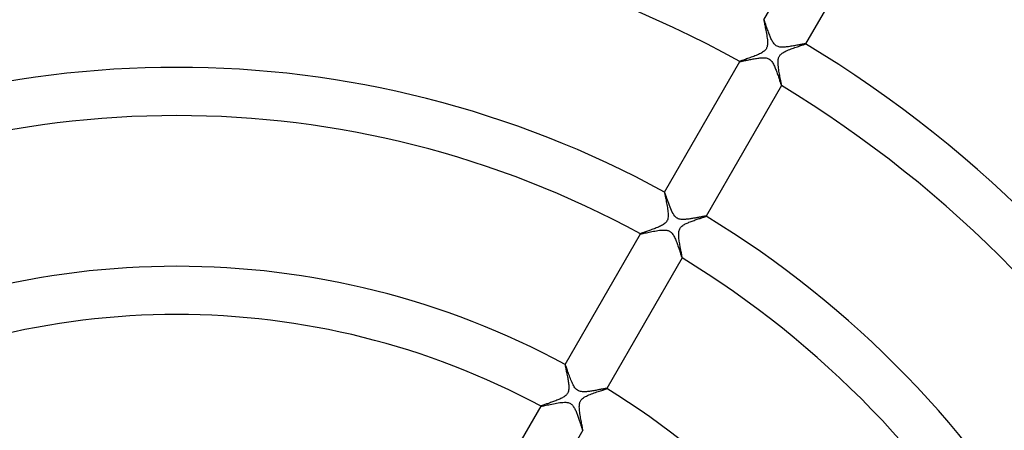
# Model space of a CAD drawing. Header units: millimetres. Extents: x -310 to 310, y -273 to 273.
# Tile 39 of 76: x -13 to 69, y 54 to 88. Entities that reach past the tile are written whole.
import ezdxf

# ---------------------------------------------------------------- set-up
doc = ezdxf.new("R2010")
doc.units = ezdxf.units.MM
doc.layers.add('HIDDEN', color=7, linetype='Continuous')
doc.layers.add('THICK', color=7, linetype='Continuous')

msp = doc.modelspace()

# ---------------------------------------------------------------- linework, layer by layer
at = {"layer": 'HIDDEN'}
for p, q in [((48.758, 88.45), (48.757, 88.45)), ((48.757, 88.45), (48.757, 88.449)), ((48.759, 88.451), (48.758, 88.451)), ((48.758, 88.451), (48.758, 88.45)), ((48.76, 88.451), (48.759, 88.451)), ((48.76, 88.45), (48.76, 88.451)), ((48.766, 88.444), (48.76, 88.45)), ((48.774, 88.429), (48.766, 88.444)), ((48.785, 88.407), (48.774, 88.429)), ((48.797, 88.377), (48.785, 88.407)), ((48.811, 88.341), (48.797, 88.377)), ((48.828, 88.297), (48.811, 88.341)), ((48.846, 88.248), (48.828, 88.297)), ((48.865, 88.193), (48.846, 88.248)), ((48.887, 88.134), (48.865, 88.193)), ((48.909, 88.069), (48.887, 88.134)), ((48.933, 88), (48.909, 88.069)), ((48.959, 87.927), (48.933, 88)), ((48.985, 87.851), (48.959, 87.927)), ((49.013, 87.771), (48.985, 87.851)), ((49.042, 87.689), (49.013, 87.771)), ((49.072, 87.604), (49.042, 87.689)), ((49.104, 87.517), (49.072, 87.604)), ((49.136, 87.428), (49.104, 87.517)), ((49.17, 87.338), (49.136, 87.428)), ((49.204, 87.247), (49.17, 87.338)), ((49.24, 87.156), (49.204, 87.247)), ((49.276, 87.066), (49.24, 87.156)), ((49.313, 86.979), (49.276, 87.066)), ((49.35, 86.895), (49.313, 86.979)), ((49.388, 86.814), (49.35, 86.895)), ((49.427, 86.737), (49.388, 86.814)), ((49.467, 86.664), (49.427, 86.737)), ((49.51, 86.592), (49.467, 86.664)), ((49.556, 86.522), (49.51, 86.592)), ((49.607, 86.455), (49.556, 86.522)), ((49.663, 86.394), (49.607, 86.455)), ((49.724, 86.338), (49.663, 86.394)), ((49.791, 86.29), (49.724, 86.338)), ((49.861, 86.252), (49.791, 86.29)), ((49.935, 86.222), (49.861, 86.252)), ((50.01, 86.201), (49.935, 86.222)), ((50.088, 86.186), (50.01, 86.201)), ((50.169, 86.176), (50.088, 86.186)), ((50.253, 86.172), (50.169, 86.176)), ((50.339, 86.171), (50.253, 86.172)), ((50.427, 86.175), (50.339, 86.171)), ((50.518, 86.181), (50.427, 86.175)), ((50.612, 86.189), (50.518, 86.181)), ((50.709, 86.2), (50.612, 86.189)), ((50.807, 86.213), (50.709, 86.2)), ((50.907, 86.228), (50.807, 86.213)), ((51.007, 86.244), (50.907, 86.228)), ((51.107, 86.26), (51.007, 86.244)), ((51.205, 86.277), (51.107, 86.26)), ((51.301, 86.294), (51.205, 86.277)), ((51.394, 86.311), (51.301, 86.294)), ((51.484, 86.328), (51.394, 86.311)), ((51.57, 86.345), (51.484, 86.328)), ((51.653, 86.36), (51.57, 86.345)), ((51.732, 86.375), (51.653, 86.36)), ((51.806, 86.389), (51.732, 86.375)), ((51.876, 86.403), (51.806, 86.389)), ((51.94, 86.414), (51.876, 86.403)), ((51.999, 86.425), (51.94, 86.414)), ((52.052, 86.434), (51.999, 86.425)), ((52.099, 86.442), (52.052, 86.434)), ((52.138, 86.448), (52.099, 86.442)), ((52.17, 86.452), (52.138, 86.448)), ((52.195, 86.454), (52.17, 86.452)), ((52.211, 86.455), (52.195, 86.454)), ((52.22, 86.453), (52.211, 86.455)), ((52.221, 86.452), (52.22, 86.453)), ((52.221, 86.451), (52.221, 86.452)), ((52.221, 86.452), (52.221, 86.452)), ((52.221, 86.45), (52.221, 86.451)), ((52.221, 86.451), (52.221, 86.451)), ((52.221, 86.449), (52.221, 86.45)), ((47.041, 85.03), (47.105, 85.044)), ((47.105, 85.044), (47.175, 85.058)), ((47.175, 85.058), (47.249, 85.074)), ((47.249, 85.074), (47.328, 85.09)), ((47.328, 85.09), (47.411, 85.107)), ((47.411, 85.107), (47.497, 85.125)), ((47.497, 85.125), (47.586, 85.143)), ((47.586, 85.143), (47.678, 85.162)), ((47.678, 85.162), (47.773, 85.18)), ((47.773, 85.18), (47.87, 85.198)), ((47.87, 85.198), (47.966, 85.216)), ((47.966, 85.216), (48.062, 85.232)), ((48.062, 85.232), (48.158, 85.248)), ((48.158, 85.248), (48.252, 85.262)), ((48.252, 85.262), (48.344, 85.274)), ((48.344, 85.274), (48.434, 85.284)), ((48.434, 85.284), (48.523, 85.292)), ((48.523, 85.292), (48.61, 85.298)), ((48.61, 85.298), (48.697, 85.3)), ((48.697, 85.3), (48.781, 85.299)), ((48.781, 85.299), (48.862, 85.293)), ((48.862, 85.293), (48.942, 85.282)), ((48.942, 85.282), (49.02, 85.265)), ((49.02, 85.265), (49.097, 85.239)), ((49.097, 85.239), (49.171, 85.205)), ((49.171, 85.205), (49.242, 85.161)), ((49.242, 85.161), (49.308, 85.107)), ((49.308, 85.107), (49.367, 85.046)), ((49.367, 85.046), (49.421, 84.981)), ((46.759, 84.988), (46.758, 84.987)), ((46.758, 84.987), (46.758, 84.987)), ((46.758, 84.987), (46.759, 84.986)), ((46.759, 84.989), (46.759, 84.988)), ((46.759, 84.986), (46.759, 84.986)), ((46.759, 84.986), (46.76, 84.985)), ((46.76, 84.985), (46.769, 84.984)), ((46.769, 84.984), (46.785, 84.985)), ((46.785, 84.985), (46.81, 84.987)), ((46.81, 84.987), (46.843, 84.992)), ((46.843, 84.992), (46.882, 84.999)), ((46.882, 84.999), (46.929, 85.008)), ((46.929, 85.008), (46.982, 85.018)), ((46.982, 85.018), (47.041, 85.03)), ((49.421, 84.981), (49.47, 84.911)), ((49.47, 84.911), (49.515, 84.837)), ((49.515, 84.837), (49.557, 84.762)), ((49.557, 84.762), (49.595, 84.686)), ((49.595, 84.686), (49.631, 84.609)), ((49.631, 84.609), (49.667, 84.528)), ((49.667, 84.528), (49.702, 84.445)), ((49.702, 84.445), (49.737, 84.358)), ((49.737, 84.358), (49.771, 84.27)), ((49.771, 84.27), (49.805, 84.179)), ((49.805, 84.179), (49.838, 84.088)), ((49.838, 84.088), (49.87, 83.996)), ((49.87, 83.996), (49.902, 83.904)), ((49.902, 83.904), (49.933, 83.814)), ((49.933, 83.814), (49.962, 83.726)), ((49.962, 83.726), (49.991, 83.64)), ((49.991, 83.64), (50.018, 83.558)), ((50.018, 83.558), (50.044, 83.48)), ((50.044, 83.48), (50.068, 83.405)), ((50.068, 83.405), (50.091, 83.335)), ((50.091, 83.335), (50.113, 83.27)), ((50.113, 83.27), (50.133, 83.21)), ((50.133, 83.21), (50.151, 83.156)), ((50.151, 83.156), (50.167, 83.109)), ((50.167, 83.109), (50.182, 83.069)), ((50.182, 83.069), (50.195, 83.036)), ((50.195, 83.036), (50.205, 83.011)), ((50.205, 83.011), (50.214, 82.995)), ((50.214, 82.995), (50.22, 82.988)), ((50.22, 82.988), (50.22, 82.988)), ((50.22, 82.988), (50.221, 82.987)), ((50.221, 82.987), (50.222, 82.987)), ((50.222, 82.987), (50.222, 82.988)), ((50.222, 82.988), (50.223, 82.988)), ((50.223, 82.988), (50.223, 82.989)), ((40.506, 74.158), (40.505, 74.157)), ((40.505, 74.157), (40.505, 74.156)), ((40.507, 74.158), (40.506, 74.158)), ((40.506, 74.158), (40.506, 74.158)), ((40.508, 74.158), (40.507, 74.158)), ((40.508, 74.157), (40.508, 74.158)), ((40.52, 74.141), (40.508, 74.157)), ((40.538, 74.103), (40.52, 74.141)), ((40.562, 74.043), (40.538, 74.103)), ((40.591, 73.964), (40.562, 74.043)), ((40.626, 73.867), (40.591, 73.964)), ((40.666, 73.755), (40.626, 73.867)), ((40.709, 73.63), (40.666, 73.755)), ((40.757, 73.495), (40.709, 73.63)), ((40.808, 73.35), (40.757, 73.495)), ((40.862, 73.201), (40.808, 73.35)), ((40.918, 73.051), (40.862, 73.201)), ((40.975, 72.903), (40.918, 73.051)), ((41.033, 72.759), (40.975, 72.903)), ((41.093, 72.621), (41.033, 72.759)), ((41.154, 72.491), (41.093, 72.621)), ((41.22, 72.368), (41.154, 72.491)), ((41.29, 72.256), (41.22, 72.368)), ((41.36, 72.162), (41.29, 72.256)), ((41.429, 72.089), (41.36, 72.162)), ((41.495, 72.033), (41.429, 72.089)), ((41.566, 71.986), (41.495, 72.033)), ((41.643, 71.948), (41.566, 71.986)), ((42.756, 71.953), (42.681, 71.942)), ((42.831, 71.966), (42.756, 71.953)), ((42.904, 71.978), (42.831, 71.966)), ((42.977, 71.991), (42.904, 71.978)), ((43.048, 72.003), (42.977, 71.991)), ((43.118, 72.016), (43.048, 72.003)), ((43.186, 72.028), (43.118, 72.016)), ((43.253, 72.041), (43.186, 72.028)), ((43.318, 72.053), (43.253, 72.041)), ((43.381, 72.065), (43.318, 72.053)), ((43.441, 72.076), (43.381, 72.065)), ((43.5, 72.087), (43.441, 72.076)), ((43.555, 72.098), (43.5, 72.087)), ((43.609, 72.108), (43.555, 72.098)), ((43.659, 72.117), (43.609, 72.108)), ((43.706, 72.126), (43.659, 72.117)), ((43.75, 72.133), (43.706, 72.126)), ((43.791, 72.14), (43.75, 72.133)), ((43.828, 72.147), (43.791, 72.14)), ((43.862, 72.152), (43.828, 72.147)), ((43.891, 72.156), (43.862, 72.152)), ((43.915, 72.159), (43.891, 72.156)), ((43.935, 72.161), (43.915, 72.159)), ((43.951, 72.162), (43.935, 72.161)), ((43.962, 72.162), (43.951, 72.162)), ((43.968, 72.16), (43.962, 72.162)), ((43.969, 72.159), (43.968, 72.16)), ((43.969, 72.158), (43.969, 72.159)), ((43.969, 72.159), (43.969, 72.159)), ((43.969, 72.157), (43.969, 72.158)), ((43.969, 72.158), (43.969, 72.158)), ((43.969, 72.156), (43.969, 72.157)), ((41.725, 71.92), (41.643, 71.948)), ((41.809, 71.901), (41.725, 71.92)), ((41.892, 71.889), (41.809, 71.901)), ((41.973, 71.883), (41.892, 71.889)), ((42.049, 71.881), (41.973, 71.883)), ((42.118, 71.883), (42.049, 71.881)), ((42.183, 71.885), (42.118, 71.883)), ((42.25, 71.89), (42.183, 71.885)), ((42.319, 71.895), (42.25, 71.89)), ((42.389, 71.902), (42.319, 71.895)), ((42.461, 71.911), (42.389, 71.902)), ((42.533, 71.92), (42.461, 71.911)), ((42.607, 71.93), (42.533, 71.92)), ((42.681, 71.942), (42.607, 71.93)), ((38.507, 70.696), (38.506, 70.695)), ((38.506, 70.695), (38.506, 70.694)), ((38.506, 70.694), (38.506, 70.694)), ((38.506, 70.694), (38.507, 70.693)), ((38.507, 70.693), (38.507, 70.693)), ((38.507, 70.693), (38.508, 70.692)), ((38.508, 70.692), (38.522, 70.691)), ((38.522, 70.691), (38.553, 70.694)), ((38.553, 70.694), (38.598, 70.701)), ((38.598, 70.701), (38.656, 70.711)), ((38.656, 70.711), (38.727, 70.725)), ((38.727, 70.725), (38.809, 70.742)), ((38.809, 70.742), (38.901, 70.762)), ((38.901, 70.762), (39.002, 70.783)), ((39.002, 70.783), (39.11, 70.805)), ((39.11, 70.805), (39.224, 70.829)), ((39.224, 70.829), (39.342, 70.854)), ((39.342, 70.854), (39.464, 70.878)), ((39.464, 70.878), (39.588, 70.902)), ((39.588, 70.902), (39.713, 70.925)), ((39.713, 70.925), (39.839, 70.947)), ((39.839, 70.947), (39.965, 70.966)), ((39.965, 70.966), (40.088, 70.983)), ((40.088, 70.983), (40.208, 70.997)), ((40.208, 70.997), (40.324, 71.006)), ((40.324, 71.006), (40.434, 71.01)), ((40.434, 71.01), (40.537, 71.009)), ((40.537, 71.009), (40.626, 71.002)), ((40.626, 71.002), (40.702, 70.99)), ((40.702, 70.99), (40.766, 70.976)), ((40.766, 70.976), (40.82, 70.96)), ((40.82, 70.96), (40.867, 70.941)), ((40.867, 70.941), (40.913, 70.92)), ((40.913, 70.92), (40.957, 70.895)), ((40.957, 70.895), (40.998, 70.867)), ((40.998, 70.867), (41.036, 70.837)), ((41.036, 70.837), (41.075, 70.801)), ((41.075, 70.801), (41.115, 70.759)), ((41.115, 70.759), (41.157, 70.709)), ((41.157, 70.709), (41.2, 70.65)), ((41.2, 70.65), (41.245, 70.581)), ((41.245, 70.581), (41.288, 70.507)), ((41.288, 70.507), (41.329, 70.428)), ((41.329, 70.428), (41.369, 70.345)), ((41.369, 70.345), (41.408, 70.26)), ((41.408, 70.26), (41.445, 70.171)), ((41.445, 70.171), (41.482, 70.08)), ((41.482, 70.08), (41.518, 69.987)), ((41.518, 69.987), (41.553, 69.892)), ((41.553, 69.892), (41.588, 69.795)), ((41.588, 69.795), (41.622, 69.699)), ((41.622, 69.699), (41.655, 69.603)), ((41.655, 69.603), (41.687, 69.507)), ((41.687, 69.507), (41.718, 69.414)), ((41.718, 69.414), (41.748, 69.324)), ((41.748, 69.324), (41.776, 69.239)), ((41.776, 69.239), (41.802, 69.159)), ((41.802, 69.159), (41.826, 69.085)), ((41.826, 69.085), (41.848, 69.017)), ((41.848, 69.017), (41.869, 68.955)), ((41.869, 68.955), (41.887, 68.899)), ((41.887, 68.899), (41.904, 68.849)), ((41.904, 68.849), (41.92, 68.805)), ((41.92, 68.805), (41.933, 68.769)), ((41.933, 68.769), (41.945, 68.739)), ((41.945, 68.739), (41.954, 68.716)), ((41.954, 68.716), (41.962, 68.702)), ((41.962, 68.702), (41.967, 68.695)), ((41.967, 68.695), (41.968, 68.694)), ((41.968, 68.694), (41.969, 68.694)), ((41.969, 68.694), (41.97, 68.695)), ((41.969, 68.694), (41.969, 68.694)), ((41.97, 68.695), (41.971, 68.696)), ((41.97, 68.695), (41.97, 68.695)), ((32.253, 59.863), (32.252, 59.863)), ((32.252, 59.863), (32.252, 59.862)), ((32.254, 59.863), (32.253, 59.863)), ((32.253, 59.863), (32.253, 59.863)), ((32.255, 59.863), (32.254, 59.863)), ((32.264, 59.853), (32.255, 59.863)), ((32.255, 59.863), (32.255, 59.863)), ((32.276, 59.828), (32.264, 59.853)), ((32.292, 59.791), (32.276, 59.828)), ((32.312, 59.741), (32.292, 59.791)), ((32.335, 59.68), (32.312, 59.741)), ((32.361, 59.609), (32.335, 59.68)), ((32.39, 59.528), (32.361, 59.609)), ((32.422, 59.44), (32.39, 59.528)), ((32.455, 59.344), (32.422, 59.44)), ((32.491, 59.243), (32.455, 59.344)), ((32.529, 59.136), (32.491, 59.243)), ((32.569, 59.025), (32.529, 59.136)), ((32.61, 58.912), (32.569, 59.025)), ((32.652, 58.8), (32.61, 58.912)), ((32.694, 58.688), (32.652, 58.8)), ((32.738, 58.578), (32.694, 58.688)), ((32.782, 58.47), (32.738, 58.578)), ((32.826, 58.367), (32.782, 58.47)), ((32.871, 58.268), (32.826, 58.367)), ((32.918, 58.173), (32.871, 58.268)), ((32.967, 58.084), (32.918, 58.173)), ((33.018, 57.999), (32.967, 58.084)), ((33.072, 57.921), (33.018, 57.999)), ((33.132, 57.848), (33.072, 57.921)), ((33.199, 57.781), (33.132, 57.848)), ((33.273, 57.723), (33.199, 57.781)), ((33.354, 57.677), (33.273, 57.723)), ((33.438, 57.642), (33.354, 57.677)), ((33.526, 57.618), (33.438, 57.642)), ((33.613, 57.603), (33.526, 57.618)), ((33.698, 57.595), (33.613, 57.603)), ((33.779, 57.592), (33.698, 57.595)), ((33.856, 57.592), (33.779, 57.592)), ((33.935, 57.595), (33.856, 57.592)), ((34.016, 57.601), (33.935, 57.595)), ((34.099, 57.608), (34.016, 57.601)), ((34.185, 57.617), (34.099, 57.608)), ((34.272, 57.628), (34.185, 57.617)), ((34.36, 57.64), (34.272, 57.628)), ((34.449, 57.654), (34.36, 57.64)), ((34.539, 57.668), (34.449, 57.654)), ((34.627, 57.682), (34.539, 57.668)), ((34.713, 57.697), (34.627, 57.682)), ((34.798, 57.712), (34.713, 57.697)), ((34.881, 57.727), (34.798, 57.712)), ((34.961, 57.741), (34.881, 57.727)), ((35.039, 57.756), (34.961, 57.741)), ((35.113, 57.77), (35.039, 57.756)), ((35.185, 57.783), (35.113, 57.77)), ((35.254, 57.796), (35.185, 57.783)), ((35.318, 57.808), (35.254, 57.796)), ((35.379, 57.819), (35.318, 57.808)), ((35.436, 57.829), (35.379, 57.819)), ((35.489, 57.838), (35.436, 57.829)), ((35.536, 57.846), (35.489, 57.838)), ((35.579, 57.853), (35.536, 57.846)), ((35.617, 57.859), (35.579, 57.853)), ((35.649, 57.863), (35.617, 57.859)), ((35.674, 57.866), (35.649, 57.863)), ((35.694, 57.867), (35.674, 57.866)), ((35.708, 57.867), (35.694, 57.867)), ((35.715, 57.866), (35.708, 57.867)), ((35.716, 57.865), (35.715, 57.866)), ((35.716, 57.864), (35.716, 57.865)), ((35.716, 57.865), (35.716, 57.865)), ((35.717, 57.863), (35.716, 57.864)), ((35.716, 57.862), (35.716, 57.863)), ((35.716, 57.863), (35.717, 57.863)), ((30.35, 56.407), (30.412, 56.419)), ((30.412, 56.419), (30.488, 56.434)), ((30.488, 56.434), (30.577, 56.453)), ((30.577, 56.453), (30.676, 56.474)), ((30.676, 56.474), (30.784, 56.497)), ((30.784, 56.497), (30.901, 56.522)), ((30.901, 56.522), (31.024, 56.548)), ((31.024, 56.548), (31.151, 56.574)), ((31.151, 56.574), (31.282, 56.6)), ((31.282, 56.6), (31.415, 56.626)), ((31.415, 56.626), (31.549, 56.649)), ((31.549, 56.649), (31.683, 56.671)), ((31.683, 56.671), (31.815, 56.69)), ((31.815, 56.69), (31.945, 56.705)), ((31.945, 56.705), (32.07, 56.716)), ((32.07, 56.716), (32.191, 56.72)), ((32.191, 56.72), (32.306, 56.718)), ((32.306, 56.718), (32.408, 56.708)), ((32.408, 56.708), (32.494, 56.692)), ((32.494, 56.692), (32.566, 56.672)), ((32.566, 56.672), (32.632, 56.646)), ((32.632, 56.646), (32.695, 56.613)), ((32.695, 56.613), (32.755, 56.573)), ((32.755, 56.573), (32.81, 56.526)), ((32.81, 56.526), (32.861, 56.475)), ((32.861, 56.475), (32.908, 56.419)), ((32.908, 56.419), (32.951, 56.36)), ((30.254, 56.401), (30.253, 56.4)), ((30.253, 56.4), (30.253, 56.399)), ((30.253, 56.399), (30.253, 56.399)), ((30.253, 56.399), (30.253, 56.398)), ((30.253, 56.398), (30.254, 56.398)), ((30.254, 56.398), (30.255, 56.397)), ((30.255, 56.397), (30.27, 56.396)), ((30.27, 56.396), (30.302, 56.399)), ((30.302, 56.399), (30.35, 56.407)), ((32.951, 56.36), (32.991, 56.298)), ((32.991, 56.298), (33.027, 56.236)), ((33.027, 56.236), (33.062, 56.171)), ((33.062, 56.171), (33.096, 56.103)), ((33.096, 56.103), (33.13, 56.032)), ((33.13, 56.032), (33.162, 55.958)), ((33.162, 55.958), (33.194, 55.881)), ((33.194, 55.881), (33.226, 55.803)), ((33.226, 55.803), (33.257, 55.723)), ((33.257, 55.723), (33.287, 55.642)), ((33.287, 55.642), (33.317, 55.561)), ((33.317, 55.561), (33.345, 55.48)), ((33.345, 55.48), (33.373, 55.4)), ((33.373, 55.4), (33.401, 55.32)), ((33.401, 55.32), (33.427, 55.241)), ((33.427, 55.241), (33.453, 55.163)), ((33.453, 55.163), (33.478, 55.087)), ((33.478, 55.087), (33.502, 55.013)), ((33.502, 55.013), (33.525, 54.941)), ((33.525, 54.941), (33.547, 54.872)), ((33.547, 54.872), (33.569, 54.807)), ((33.569, 54.807), (33.589, 54.744)), ((33.589, 54.744), (33.608, 54.686)), ((33.608, 54.686), (33.626, 54.632)), ((33.626, 54.632), (33.642, 54.582)), ((33.642, 54.582), (33.657, 54.538)), ((33.657, 54.538), (33.671, 54.499)), ((33.671, 54.499), (33.683, 54.466)), ((33.683, 54.466), (33.693, 54.439)), ((33.693, 54.439), (33.702, 54.419)), ((33.702, 54.419), (33.709, 54.406)), ((33.709, 54.406), (33.714, 54.4)), ((33.714, 54.4), (33.715, 54.4)), ((33.715, 54.4), (33.716, 54.399)), ((33.716, 54.399), (33.717, 54.4)), ((33.716, 54.399), (33.716, 54.399)), ((33.717, 54.4), (33.718, 54.401)), ((33.717, 54.4), (33.717, 54.4))]:
    msp.add_line(p, q, dxfattribs=at)
at = {"layer": 'THICK'}
for p, q in [((48.757, 88.449), (55.01, 99.281)), ((58.474, 97.281), (52.221, 86.449)), ((48.757, 88.449), (48.755, 88.436)), ((48.755, 88.436), (48.757, 88.41)), ((48.757, 88.41), (48.763, 88.37)), ((48.763, 88.37), (48.772, 88.317)), ((48.772, 88.317), (48.784, 88.253)), ((48.784, 88.253), (48.799, 88.179)), ((48.799, 88.179), (48.816, 88.095)), ((48.816, 88.095), (48.835, 88.002)), ((48.835, 88.002), (48.856, 87.901)), ((48.856, 87.901), (48.878, 87.793)), ((48.878, 87.793), (48.901, 87.679)), ((48.901, 87.679), (48.925, 87.559)), ((48.925, 87.559), (48.949, 87.435)), ((48.949, 87.435), (48.973, 87.306)), ((48.973, 87.306), (48.995, 87.175)), ((48.995, 87.175), (49.016, 87.045)), ((49.016, 87.045), (49.034, 86.917)), ((49.034, 86.917), (49.048, 86.792)), ((49.048, 86.792), (49.058, 86.672)), ((49.058, 86.672), (49.063, 86.557)), ((48.836, 85.892), (48.787, 85.848)), ((48.877, 85.935), (48.836, 85.892)), ((48.911, 85.976), (48.877, 85.935)), ((48.941, 86.019), (48.911, 85.976)), ((48.967, 86.064), (48.941, 86.019)), ((48.99, 86.11), (48.967, 86.064)), ((49.01, 86.159), (48.99, 86.11)), ((49.027, 86.213), (49.01, 86.159)), ((49.042, 86.278), (49.027, 86.213)), ((49.054, 86.356), (49.042, 86.278)), ((49.061, 86.449), (49.054, 86.356)), ((49.063, 86.557), (49.061, 86.449)), ((50.515, 85.813), (50.607, 85.858)), ((50.607, 85.858), (50.704, 85.901)), ((50.704, 85.901), (50.804, 85.943)), ((50.804, 85.943), (50.907, 85.984)), ((50.907, 85.984), (51.012, 86.024)), ((51.012, 86.024), (51.119, 86.063)), ((51.119, 86.063), (51.226, 86.101)), ((51.226, 86.101), (51.332, 86.138)), ((51.332, 86.138), (51.437, 86.174)), ((51.437, 86.174), (51.54, 86.209)), ((51.54, 86.209), (51.64, 86.242)), ((51.64, 86.242), (51.735, 86.273)), ((51.735, 86.273), (51.824, 86.303)), ((51.824, 86.303), (51.907, 86.331)), ((51.907, 86.331), (51.982, 86.356)), ((51.982, 86.356), (52.049, 86.378)), ((52.049, 86.378), (52.106, 86.399)), ((52.106, 86.399), (52.153, 86.416)), ((52.153, 86.416), (52.188, 86.43)), ((52.188, 86.43), (52.211, 86.442)), ((52.211, 86.442), (52.221, 86.449)), ((46.867, 85.039), (46.823, 85.021)), ((46.921, 85.059), (46.867, 85.039)), ((46.984, 85.082), (46.921, 85.059)), ((47.055, 85.107), (46.984, 85.082)), ((47.134, 85.134), (47.055, 85.107)), ((47.219, 85.164), (47.134, 85.134)), ((47.309, 85.195), (47.219, 85.164)), ((47.404, 85.228), (47.309, 85.195)), ((47.502, 85.263), (47.404, 85.228)), ((47.603, 85.298), (47.502, 85.263)), ((47.706, 85.335), (47.603, 85.298)), ((47.809, 85.372), (47.706, 85.335)), ((47.913, 85.411), (47.809, 85.372)), ((48.016, 85.45), (47.913, 85.411)), ((48.117, 85.491), (48.016, 85.45)), ((48.217, 85.532), (48.117, 85.491)), ((48.313, 85.573), (48.217, 85.532)), ((48.407, 85.617), (48.313, 85.573)), ((48.496, 85.661), (48.407, 85.617)), ((48.58, 85.707), (48.496, 85.661)), ((48.658, 85.754), (48.58, 85.707)), ((48.729, 85.802), (48.658, 85.754)), ((48.787, 85.848), (48.729, 85.802)), ((49.935, 84.99), (49.941, 85.082)), ((49.941, 85.082), (49.951, 85.161)), ((49.951, 85.161), (49.964, 85.229)), ((49.964, 85.229), (49.981, 85.288)), ((49.981, 85.288), (50, 85.341)), ((50, 85.341), (50.023, 85.391)), ((50.023, 85.391), (50.049, 85.439)), ((50.049, 85.439), (50.08, 85.484)), ((50.08, 85.484), (50.116, 85.529)), ((50.116, 85.529), (50.158, 85.573)), ((50.158, 85.573), (50.209, 85.62)), ((50.209, 85.62), (50.271, 85.668)), ((50.271, 85.668), (50.345, 85.718)), ((50.345, 85.718), (50.427, 85.767)), ((50.427, 85.767), (50.515, 85.813)), ((40.505, 74.156), (46.759, 84.989)), ((46.768, 84.996), (46.759, 84.989)), ((46.79, 85.007), (46.768, 84.996)), ((46.823, 85.021), (46.79, 85.007)), ((49.935, 84.888), (49.935, 84.99)), ((49.939, 84.78), (49.935, 84.888)), ((49.948, 84.668), (49.939, 84.78)), ((49.96, 84.553), (49.948, 84.668)), ((49.976, 84.435), (49.96, 84.553)), ((49.993, 84.316), (49.976, 84.435)), ((50.012, 84.196), (49.993, 84.316)), ((50.032, 84.077), (50.012, 84.196)), ((50.053, 83.959), (50.032, 84.077)), ((50.075, 83.843), (50.053, 83.959)), ((50.096, 83.731), (50.075, 83.843)), ((50.117, 83.622), (50.096, 83.731)), ((50.137, 83.518), (50.117, 83.622)), ((50.155, 83.421), (50.137, 83.518)), ((50.172, 83.331), (50.155, 83.421)), ((50.223, 82.989), (43.969, 72.156)), ((50.187, 83.25), (50.172, 83.331)), ((50.2, 83.178), (50.187, 83.25)), ((50.211, 83.116), (50.2, 83.178)), ((50.218, 83.066), (50.211, 83.116)), ((50.223, 83.027), (50.218, 83.066)), ((50.225, 83.001), (50.223, 83.027)), ((50.223, 82.989), (50.225, 83.001)), ((40.505, 74.156), (40.503, 74.143)), ((40.503, 74.143), (40.506, 74.114)), ((40.506, 74.114), (40.512, 74.072)), ((40.512, 74.072), (40.521, 74.017)), ((40.521, 74.017), (40.534, 73.95)), ((40.534, 73.95), (40.55, 73.872)), ((40.55, 73.872), (40.568, 73.784)), ((40.568, 73.784), (40.588, 73.688)), ((40.588, 73.688), (40.609, 73.585)), ((40.609, 73.585), (40.632, 73.475)), ((40.632, 73.475), (40.656, 73.359)), ((40.656, 73.359), (40.68, 73.24)), ((40.68, 73.24), (40.703, 73.119)), ((40.703, 73.119), (40.725, 72.998)), ((40.725, 72.998), (40.746, 72.877)), ((40.746, 72.877), (40.765, 72.758)), ((40.765, 72.758), (40.782, 72.641)), ((40.794, 72.003), (40.774, 71.914)), ((40.782, 72.641), (40.795, 72.527)), ((40.807, 72.101), (40.794, 72.003)), ((40.795, 72.527), (40.805, 72.418)), ((40.805, 72.418), (40.811, 72.31)), ((40.812, 72.204), (40.807, 72.101)), ((40.811, 72.31), (40.812, 72.204)), ((43.389, 71.951), (43.464, 71.975)), ((43.464, 71.975), (43.535, 71.999)), ((43.535, 71.999), (43.603, 72.021)), ((43.603, 72.021), (43.665, 72.042)), ((43.665, 72.042), (43.724, 72.061)), ((43.724, 72.061), (43.776, 72.079)), ((43.776, 72.079), (43.823, 72.095)), ((43.823, 72.095), (43.865, 72.11)), ((43.865, 72.11), (43.9, 72.123)), ((43.9, 72.123), (43.928, 72.134)), ((43.928, 72.134), (43.949, 72.144)), ((43.949, 72.144), (43.963, 72.151)), ((43.963, 72.151), (43.969, 72.156)), ((39.732, 71.147), (39.636, 71.111)), ((39.826, 71.184), (39.732, 71.147)), ((39.918, 71.221), (39.826, 71.184)), ((40.008, 71.259), (39.918, 71.221)), ((40.095, 71.298), (40.008, 71.259)), ((40.178, 71.337), (40.095, 71.298)), ((40.256, 71.376), (40.178, 71.337)), ((40.333, 71.419), (40.256, 71.376)), ((40.41, 71.465), (40.333, 71.419)), ((40.484, 71.516), (40.41, 71.465)), ((40.554, 71.573), (40.484, 71.516)), ((40.615, 71.633), (40.554, 71.573)), ((40.668, 71.695), (40.615, 71.633)), ((40.711, 71.762), (40.668, 71.695)), ((40.746, 71.834), (40.711, 71.762)), ((40.774, 71.914), (40.746, 71.834)), ((41.772, 71.1), (41.807, 71.161)), ((41.807, 71.161), (41.848, 71.218)), ((41.848, 71.218), (41.897, 71.273)), ((41.897, 71.273), (41.955, 71.327)), ((41.955, 71.327), (42.021, 71.378)), ((42.021, 71.378), (42.09, 71.425)), ((42.09, 71.425), (42.162, 71.468)), ((42.162, 71.468), (42.234, 71.508)), ((42.234, 71.508), (42.307, 71.544)), ((42.307, 71.544), (42.382, 71.579)), ((42.382, 71.579), (42.46, 71.614)), ((42.46, 71.614), (42.541, 71.648)), ((42.541, 71.648), (42.625, 71.681)), ((42.625, 71.681), (42.71, 71.714)), ((42.71, 71.714), (42.797, 71.747)), ((42.797, 71.747), (42.884, 71.778)), ((42.884, 71.778), (42.972, 71.81)), ((42.972, 71.81), (43.06, 71.84)), ((43.06, 71.84), (43.146, 71.869)), ((43.146, 71.869), (43.23, 71.898)), ((43.23, 71.898), (43.311, 71.925)), ((43.311, 71.925), (43.389, 71.951)), ((32.252, 59.862), (38.507, 70.696)), ((38.514, 70.702), (38.507, 70.696)), ((38.53, 70.71), (38.514, 70.702)), ((38.555, 70.722), (38.53, 70.71)), ((38.587, 70.735), (38.555, 70.722)), ((38.628, 70.751), (38.587, 70.735)), ((38.676, 70.769), (38.628, 70.751)), ((38.73, 70.788), (38.676, 70.769)), ((38.791, 70.81), (38.73, 70.788)), ((38.858, 70.834), (38.791, 70.81)), ((38.93, 70.859), (38.858, 70.834)), ((39.006, 70.886), (38.93, 70.859)), ((39.087, 70.914), (39.006, 70.886)), ((39.172, 70.943), (39.087, 70.914)), ((39.26, 70.974), (39.172, 70.943)), ((39.351, 71.007), (39.26, 70.974)), ((39.444, 71.04), (39.351, 71.007)), ((39.54, 71.075), (39.444, 71.04)), ((39.636, 71.111), (39.54, 71.075)), ((41.684, 70.627), (41.685, 70.715)), ((41.686, 70.538), (41.684, 70.627)), ((41.685, 70.715), (41.691, 70.801)), ((41.692, 70.449), (41.686, 70.538)), ((41.691, 70.801), (41.703, 70.885)), ((41.699, 70.359), (41.692, 70.449)), ((41.71, 70.266), (41.699, 70.359)), ((41.703, 70.885), (41.72, 70.963)), ((41.72, 70.963), (41.743, 71.035)), ((41.743, 71.035), (41.772, 71.1)), ((41.722, 70.17), (41.71, 70.266)), ((41.735, 70.072), (41.722, 70.17)), ((41.751, 69.972), (41.735, 70.072)), ((41.767, 69.871), (41.751, 69.972)), ((41.784, 69.77), (41.767, 69.871)), ((41.802, 69.67), (41.784, 69.77)), ((41.82, 69.57), (41.802, 69.67)), ((41.839, 69.472), (41.82, 69.57)), ((41.971, 68.696), (35.716, 57.862)), ((41.857, 69.376), (41.839, 69.472)), ((41.874, 69.285), (41.857, 69.376)), ((41.891, 69.197), (41.874, 69.285)), ((41.906, 69.115), (41.891, 69.197)), ((41.921, 69.038), (41.906, 69.115)), ((41.934, 68.967), (41.921, 69.038)), ((41.945, 68.903), (41.934, 68.967)), ((41.955, 68.846), (41.945, 68.903)), ((41.963, 68.798), (41.955, 68.846)), ((41.968, 68.758), (41.963, 68.798)), ((41.972, 68.727), (41.968, 68.758)), ((41.971, 68.696), (41.973, 68.706)), ((41.973, 68.706), (41.972, 68.727)), ((32.252, 59.862), (32.25, 59.852)), ((32.25, 59.852), (32.251, 59.834)), ((32.251, 59.834), (32.255, 59.806)), ((32.255, 59.806), (32.26, 59.77)), ((32.26, 59.77), (32.268, 59.725)), ((32.268, 59.725), (32.278, 59.673)), ((32.278, 59.673), (32.29, 59.614)), ((32.29, 59.614), (32.304, 59.547)), ((32.304, 59.547), (32.319, 59.475)), ((32.319, 59.475), (32.335, 59.397)), ((32.335, 59.397), (32.353, 59.314)), ((32.353, 59.314), (32.371, 59.227)), ((32.371, 59.227), (32.39, 59.135)), ((32.39, 59.135), (32.41, 59.04)), ((32.41, 59.04), (32.429, 58.942)), ((32.429, 58.942), (32.449, 58.843)), ((32.449, 58.843), (32.468, 58.743)), ((32.468, 58.743), (32.485, 58.644)), ((32.485, 58.644), (32.502, 58.544)), ((32.502, 58.544), (32.517, 58.446)), ((32.517, 58.446), (32.531, 58.35)), ((32.531, 58.35), (32.542, 58.256)), ((32.542, 58.256), (32.552, 58.164)), ((32.552, 58.164), (32.558, 58.075)), ((32.558, 58.075), (32.562, 57.985)), ((32.3, 57.28), (32.237, 57.229)), ((32.357, 57.334), (32.3, 57.28)), ((32.405, 57.389), (32.357, 57.334)), ((32.445, 57.447), (32.405, 57.389)), ((32.479, 57.508), (32.445, 57.447)), ((32.507, 57.574), (32.479, 57.508)), ((32.53, 57.646), (32.507, 57.574)), ((32.546, 57.725), (32.53, 57.646)), ((32.557, 57.809), (32.546, 57.725)), ((32.562, 57.896), (32.557, 57.809)), ((32.562, 57.985), (32.562, 57.896)), ((33.934, 57.191), (34.027, 57.24)), ((34.027, 57.24), (34.126, 57.286)), ((34.126, 57.286), (34.229, 57.332)), ((34.229, 57.332), (34.336, 57.375)), ((34.336, 57.375), (34.445, 57.418)), ((34.445, 57.418), (34.556, 57.459)), ((34.556, 57.459), (34.668, 57.5)), ((34.668, 57.5), (34.779, 57.538)), ((34.779, 57.538), (34.889, 57.576)), ((34.889, 57.576), (34.997, 57.612)), ((34.997, 57.612), (35.101, 57.646)), ((35.101, 57.646), (35.201, 57.679)), ((35.201, 57.679), (35.296, 57.71)), ((35.296, 57.71), (35.383, 57.738)), ((35.383, 57.738), (35.463, 57.765)), ((35.463, 57.765), (35.533, 57.788)), ((35.533, 57.788), (35.594, 57.809)), ((35.594, 57.809), (35.644, 57.828)), ((35.644, 57.828), (35.681, 57.842)), ((35.681, 57.842), (35.705, 57.854)), ((35.705, 57.854), (35.716, 57.862)), ((30.299, 56.426), (30.275, 56.415)), ((30.329, 56.438), (30.299, 56.426)), ((30.367, 56.453), (30.329, 56.438)), ((30.411, 56.47), (30.367, 56.453)), ((30.462, 56.489), (30.411, 56.47)), ((30.518, 56.509), (30.462, 56.489)), ((30.579, 56.531), (30.518, 56.509)), ((30.645, 56.554), (30.579, 56.531)), ((30.716, 56.579), (30.645, 56.554)), ((30.79, 56.605), (30.716, 56.579)), ((30.868, 56.632), (30.79, 56.605)), ((30.949, 56.661), (30.868, 56.632)), ((31.032, 56.69), (30.949, 56.661)), ((31.118, 56.721), (31.032, 56.69)), ((31.206, 56.753), (31.118, 56.721)), ((31.295, 56.786), (31.206, 56.753)), ((31.384, 56.819), (31.295, 56.786)), ((31.472, 56.852), (31.384, 56.819)), ((31.559, 56.886), (31.472, 56.852)), ((31.644, 56.921), (31.559, 56.886)), ((31.727, 56.955), (31.644, 56.921)), ((31.808, 56.991), (31.727, 56.955)), ((31.885, 57.026), (31.808, 56.991)), ((31.959, 57.062), (31.885, 57.026)), ((32.03, 57.099), (31.959, 57.062)), ((32.101, 57.139), (32.03, 57.099)), ((32.17, 57.182), (32.101, 57.139)), ((32.237, 57.229), (32.17, 57.182)), ((33.433, 56.336), (33.435, 56.434)), ((33.435, 56.434), (33.442, 56.522)), ((33.442, 56.522), (33.453, 56.598)), ((33.453, 56.598), (33.468, 56.665)), ((33.468, 56.665), (33.485, 56.723)), ((33.485, 56.723), (33.505, 56.774)), ((33.505, 56.774), (33.528, 56.823)), ((33.528, 56.823), (33.555, 56.869)), ((33.555, 56.869), (33.586, 56.913)), ((33.586, 56.913), (33.621, 56.955)), ((33.621, 56.955), (33.661, 56.997)), ((33.661, 56.997), (33.711, 57.043)), ((33.711, 57.043), (33.773, 57.09)), ((33.773, 57.09), (33.849, 57.141)), ((33.849, 57.141), (33.934, 57.191)), ((23.997, 45.564), (30.254, 56.401)), ((30.26, 56.407), (30.254, 56.401)), ((30.275, 56.415), (30.26, 56.407)), ((33.436, 56.233), (33.433, 56.336)), ((33.443, 56.126), (33.436, 56.233)), ((33.454, 56.014), (33.443, 56.126)), ((33.468, 55.899), (33.454, 56.014)), ((33.484, 55.782), (33.468, 55.899)), ((33.502, 55.663), (33.484, 55.782)), ((33.522, 55.544), (33.502, 55.663)), ((33.542, 55.425), (33.522, 55.544)), ((33.563, 55.309), (33.542, 55.425)), ((33.583, 55.197), (33.563, 55.309)), ((33.603, 55.09), (33.583, 55.197)), ((33.623, 54.988), (33.603, 55.09)), ((33.641, 54.891), (33.623, 54.988)), ((33.658, 54.801), (33.641, 54.891)), ((33.673, 54.718), (33.658, 54.801)), ((33.718, 54.401), (27.461, 43.564)), ((33.687, 54.642), (33.673, 54.718)), ((33.698, 54.576), (33.687, 54.642)), ((33.707, 54.519), (33.698, 54.576)), ((33.714, 54.472), (33.707, 54.519)), ((33.718, 54.436), (33.714, 54.472)), ((33.719, 54.413), (33.718, 54.436)), ((33.718, 54.401), (33.719, 54.413))]:
    msp.add_line(p, q, dxfattribs=at)
for radius, start, end in [(130, 0.8815, 59.11847), (117.5, 0.97529, 59.02468), (97, 61.18146, 118.81856), (113.5, 1.00967, 58.99036), (101, 1.13463, 58.86534), (84.5, 61.35622, 118.64375), (97, 1.18144, 58.81859), (80.5, 61.42365, 118.57637), (84.5, 1.35625, 58.64378), (80.5, 1.42363, 58.57634), (68, 61.68544, 118.31458), (64, 61.79081, 118.20921), (68, 1.68541, 58.31461)]:
    msp.add_arc((0, 0), radius, start, end, dxfattribs=at)

doc.saveas('drawing.dxf')
